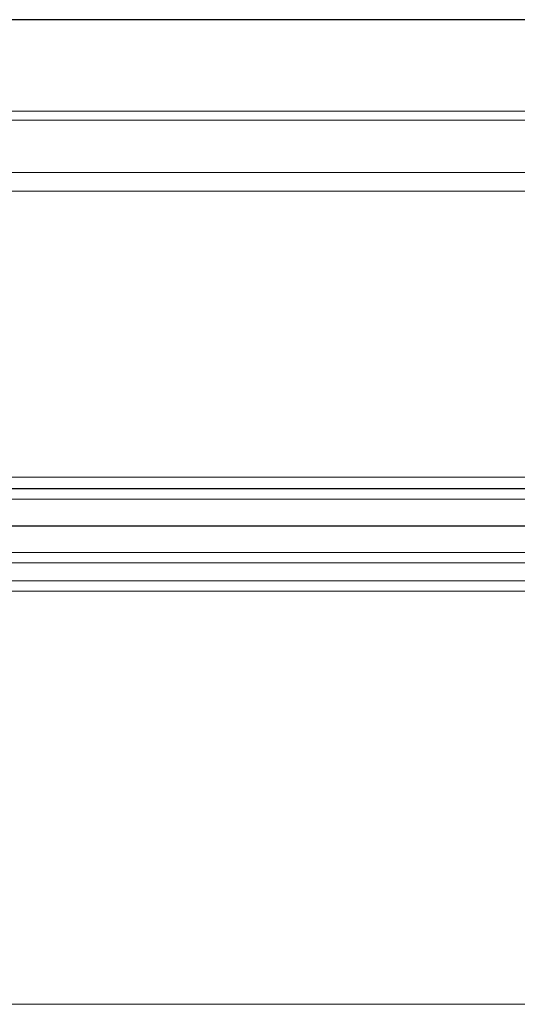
# Model space of a CAD drawing. Header units: inches. Extents: x 0 to 29700, y -16 to 21000.
# Tile 83 of 213: x 4193 to 4325, y 16942 to 17202. Entities that reach past the tile are written whole.
import ezdxf

# ---------------------------------------------------------------- set-up
doc = ezdxf.new("R2010")
doc.units = ezdxf.units.IN
doc.layers.add('1', color=7, linetype='Continuous', true_color=0xffffff)

msp = doc.modelspace()

# ---------------------------------------------------------------- linework, layer by layer
at = {"layer": '1', "color": 2, "linetype": 'Continuous', "lineweight": 25}
for p, q in [((4424.561, 17202.295), (4161.693, 17202.295)), ((4185.216, 17078.295), (4401.037, 17078.295)), ((4400.738, 17068.295), (4185.515, 17068.295))]:
    msp.add_line(p, q, dxfattribs=at)
at = {"layer": '1', "color": 110, "linetype": 'Continuous', "lineweight": 13}
for p, q in [((4190.455, 17178.088), (4395.798, 17178.088)), ((4395.798, 17175.672), (4190.455, 17175.672)), ((4181.724, 17161.841), (4404.529, 17161.841)), ((4400.417, 17156.943), (4185.837, 17156.943)), ((4186.805, 17081.26), (4399.448, 17081.26)), ((4401.037, 17075.452), (4185.216, 17075.452)), ((4185.706, 17061.301), (4400.547, 17061.301)), ((4400.547, 17058.563), (4185.706, 17058.563)), ((4186.048, 17053.813), (4400.205, 17053.813)), ((4400.205, 17051.075), (4186.048, 17051.075)), ((4189.522, 16941.789), (4396.732, 16941.789))]:
    msp.add_line(p, q, dxfattribs=at)

doc.saveas('drawing.dxf')
